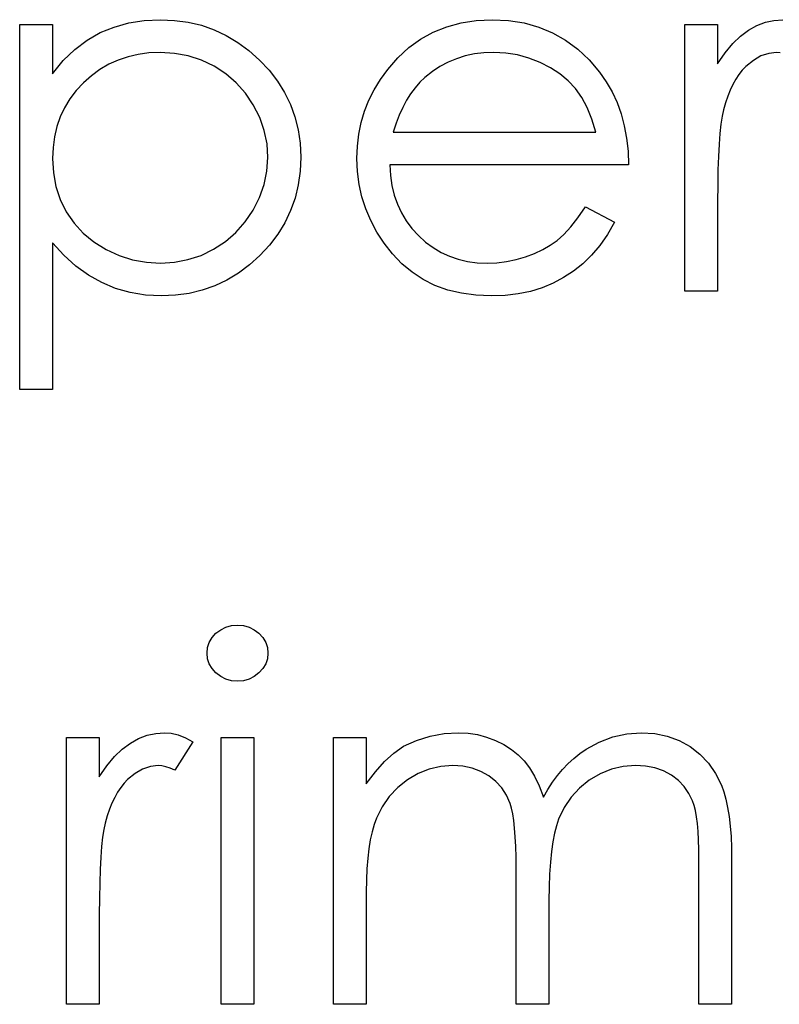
# Model space of a CAD drawing. Header units: inches. Extents: x 220 to 877, y 4 to 174.
# Tile 162 of 256: x 260.397 to 260.684, y 155.79 to 156.161. Entities that reach past the tile are written whole.
import ezdxf

# ---------------------------------------------------------------- set-up
doc = ezdxf.new("R2010")
doc.units = ezdxf.units.IN
doc.header["$LTSCALE"] = 0.5
doc.header["$MEASUREMENT"] = 0
doc.layers.add('SID-M-D', color=42, linetype='Continuous')

msp = doc.modelspace()

# ---------------------------------------------------------------- linework, layer by layer
at = {"layer": 'SID-M-D', "linetype": 'Continuous'}
for p, q in [((260.4386, 156.15999), (260.44443, 156.1609)), ((260.44443, 156.1609), (260.45055, 156.1612)), ((260.45055, 156.1612), (260.45591, 156.16095)), ((260.45591, 156.16095), (260.4611, 156.16026)), ((260.56395, 156.16004), (260.56963, 156.1609)), ((260.56963, 156.1609), (260.57565, 156.1612)), ((260.57565, 156.1612), (260.58183, 156.1609)), ((260.58183, 156.1609), (260.58771, 156.15996)), ((260.67875, 156.16024), (260.68198, 156.16095)), ((260.68198, 156.16095), (260.68529, 156.1612)), ((260.3975, 156.15943), (260.40987, 156.15943)), ((260.3975, 156.02164), (260.3975, 156.15943)), ((260.40987, 156.15943), (260.40987, 156.1408)), ((260.42784, 156.15632), (260.43308, 156.15844)), ((260.43308, 156.15844), (260.4386, 156.15999)), ((260.4611, 156.16026), (260.46607, 156.15908)), ((260.46607, 156.15908), (260.47084, 156.15739)), ((260.47084, 156.15739), (260.47542, 156.15527)), ((260.55349, 156.15651), (260.55856, 156.15855)), ((260.55856, 156.15855), (260.56395, 156.16004)), ((260.58771, 156.15996), (260.59326, 156.15841)), ((260.59326, 156.15841), (260.59848, 156.15626)), ((260.64836, 156.15943), (260.66072, 156.15943)), ((260.64836, 156.05874), (260.64836, 156.15943)), ((260.66072, 156.15943), (260.66072, 156.14461)), ((260.66939, 156.15502), (260.67243, 156.15728)), ((260.67243, 156.15728), (260.67555, 156.15899)), ((260.67555, 156.15899), (260.67875, 156.16024)), ((260.41826, 156.14999), (260.42289, 156.15353)), ((260.42289, 156.15353), (260.42784, 156.15632)), ((260.47542, 156.15527), (260.47978, 156.15264)), ((260.54427, 156.15066), (260.54871, 156.15386)), ((260.54871, 156.15386), (260.55349, 156.15651)), ((260.59848, 156.15626), (260.60339, 156.15347)), ((260.60339, 156.15347), (260.60797, 156.15005)), ((260.66644, 156.15218), (260.66939, 156.15502)), ((260.41392, 156.14577), (260.41826, 156.14999)), ((260.47978, 156.15264), (260.48398, 156.14955)), ((260.48398, 156.14955), (260.48796, 156.14599)), ((260.54013, 156.14682), (260.54427, 156.15066)), ((260.60797, 156.15005), (260.61225, 156.14602)), ((260.66354, 156.1487), (260.66644, 156.15218)), ((260.40987, 156.1408), (260.41392, 156.14577)), ((260.43465, 156.14596), (260.43112, 156.14436)), ((260.43835, 156.14723), (260.43465, 156.14596)), ((260.44222, 156.14812), (260.43835, 156.14723)), ((260.44625, 156.14867), (260.44222, 156.14812)), ((260.45044, 156.14884), (260.44625, 156.14867)), ((260.45585, 156.1485), (260.45044, 156.14884)), ((260.46104, 156.14754), (260.45585, 156.1485)), ((260.46601, 156.14591), (260.46104, 156.14754)), ((260.47079, 156.14365), (260.46601, 156.14591)), ((260.48796, 156.14599), (260.4916, 156.1421)), ((260.53629, 156.14243), (260.54013, 156.14682)), ((260.56226, 156.14649), (260.55906, 156.14514)), ((260.56555, 156.14751), (260.56226, 156.14649)), ((260.569, 156.14826), (260.56555, 156.14751)), ((260.57259, 156.1487), (260.569, 156.14826)), ((260.57629, 156.14884), (260.57259, 156.1487)), ((260.58081, 156.14861), (260.57629, 156.14884)), ((260.58523, 156.1479), (260.58081, 156.14861)), ((260.58956, 156.14674), (260.58523, 156.1479)), ((260.59376, 156.14508), (260.58956, 156.14674)), ((260.61225, 156.14602), (260.6162, 156.14138)), ((260.66072, 156.14461), (260.66354, 156.1487)), ((260.67422, 156.14585), (260.67141, 156.14354)), ((260.67707, 156.14751), (260.67422, 156.14585)), ((260.67999, 156.1485), (260.67707, 156.14751)), ((260.68294, 156.14884), (260.67999, 156.1485)), ((260.6843, 156.14872), (260.68294, 156.14884)), ((260.42778, 156.1424), (260.42458, 156.14006)), ((260.43112, 156.14436), (260.42778, 156.1424)), ((260.4752, 156.1408), (260.47079, 156.14365)), ((260.4916, 156.1421), (260.49475, 156.13799)), ((260.53358, 156.13868), (260.53629, 156.14243)), ((260.55602, 156.14354), (260.55313, 156.1416)), ((260.55906, 156.14514), (260.55602, 156.14354)), ((260.59771, 156.14307), (260.59376, 156.14508)), ((260.60124, 156.14075), (260.59771, 156.14307)), ((260.67005, 156.14213), (260.66878, 156.14053)), ((260.67141, 156.14354), (260.67005, 156.14213)), ((260.42458, 156.14006), (260.42157, 156.13738)), ((260.47915, 156.13741), (260.4752, 156.1408)), ((260.53121, 156.13479), (260.53358, 156.13868)), ((260.55034, 156.13939), (260.54841, 156.13757)), ((260.55313, 156.1416), (260.55034, 156.13939)), ((260.60439, 156.13813), (260.60124, 156.14075)), ((260.60709, 156.1352), (260.60439, 156.13813)), ((260.6162, 156.14138), (260.61874, 156.13777)), ((260.66762, 156.13876), (260.66652, 156.1368)), ((260.66878, 156.14053), (260.66762, 156.13876)), ((260.41884, 156.13443), (260.41646, 156.13131)), ((260.42157, 156.13738), (260.41884, 156.13443)), ((260.48263, 156.13352), (260.47915, 156.13741)), ((260.49475, 156.13799), (260.49742, 156.13371)), ((260.52922, 156.13078), (260.53121, 156.13479)), ((260.54661, 156.13553), (260.54493, 156.13329)), ((260.54841, 156.13757), (260.54661, 156.13553)), ((260.60946, 156.13189), (260.60709, 156.1352)), ((260.61874, 156.13777), (260.62092, 156.13396)), ((260.6655, 156.13465), (260.66456, 156.13233)), ((260.66652, 156.1368), (260.6655, 156.13465)), ((260.41646, 156.13131), (260.41445, 156.12799)), ((260.48561, 156.12907), (260.48263, 156.13352)), ((260.49742, 156.13371), (260.4996, 156.12924)), ((260.52759, 156.12664), (260.52922, 156.13078)), ((260.54338, 156.13084), (260.54195, 156.12813)), ((260.54493, 156.13329), (260.54338, 156.13084)), ((260.61154, 156.12805), (260.60946, 156.13189)), ((260.62092, 156.13396), (260.6228, 156.1299)), ((260.66456, 156.13233), (260.66371, 156.12982)), ((260.41445, 156.12799), (260.41279, 156.12452)), ((260.48804, 156.12432), (260.48561, 156.12907)), ((260.4996, 156.12924), (260.50132, 156.12454)), ((260.54195, 156.12813), (260.54062, 156.12523)), ((260.61333, 156.12369), (260.61154, 156.12805)), ((260.6228, 156.1299), (260.62432, 156.12565)), ((260.66293, 156.12714), (260.66241, 156.12474)), ((260.66371, 156.12982), (260.66293, 156.12714)), ((260.41279, 156.12452), (260.41152, 156.12087)), ((260.48975, 156.11941), (260.48804, 156.12432)), ((260.50132, 156.12454), (260.50253, 156.11969)), ((260.52632, 156.12236), (260.52759, 156.12664)), ((260.54062, 156.12523), (260.53944, 156.12214)), ((260.61479, 156.1188), (260.61333, 156.12369)), ((260.62432, 156.12565), (260.62553, 156.12118)), ((260.66241, 156.12474), (260.66197, 156.12178)), ((260.41152, 156.12087), (260.41061, 156.11704)), ((260.50253, 156.11969), (260.50325, 156.11461)), ((260.52541, 156.11797), (260.52632, 156.12236)), ((260.53944, 156.12214), (260.53836, 156.1188)), ((260.62553, 156.12118), (260.62641, 156.11648)), ((260.66197, 156.12178), (260.66158, 156.11828)), ((260.41061, 156.11704), (260.41006, 156.11303)), ((260.4908, 156.11439), (260.48975, 156.11941)), ((260.52489, 156.11345), (260.52541, 156.11797)), ((260.53836, 156.1188), (260.61479, 156.1188)), ((260.62641, 156.11648), (260.62694, 156.11157)), ((260.66158, 156.11828), (260.66128, 156.11422)), ((260.41006, 156.11303), (260.40987, 156.10887)), ((260.49113, 156.10922), (260.4908, 156.11439)), ((260.50325, 156.11461), (260.5035, 156.10936)), ((260.5247, 156.10881), (260.52489, 156.11345)), ((260.66128, 156.11422), (260.66103, 156.10964)), ((260.40987, 156.10887), (260.4102, 156.1034)), ((260.49077, 156.10409), (260.49113, 156.10922)), ((260.5035, 156.10936), (260.50325, 156.10401)), ((260.52492, 156.10387), (260.5247, 156.10881)), ((260.62694, 156.11157), (260.62716, 156.10644)), ((260.66103, 156.10964), (260.66086, 156.1045)), ((260.62716, 156.10644), (260.53706, 156.10644)), ((260.53706, 156.10644), (260.53731, 156.10246)), ((260.4102, 156.1034), (260.41116, 156.09824)), ((260.48975, 156.09907), (260.49077, 156.10409)), ((260.50325, 156.10401), (260.50253, 156.09885)), ((260.52552, 156.09904), (260.52492, 156.10387)), ((260.53731, 156.10246), (260.53786, 156.09865)), ((260.66086, 156.1045), (260.66075, 156.09882)), ((260.41116, 156.09824), (260.41279, 156.09333)), ((260.48798, 156.09415), (260.48975, 156.09907)), ((260.50253, 156.09885), (260.50134, 156.0939)), ((260.52657, 156.09437), (260.52552, 156.09904)), ((260.53786, 156.09865), (260.53875, 156.09504)), ((260.66075, 156.09882), (260.66072, 156.09258)), ((260.48555, 156.08935), (260.48798, 156.09415)), ((260.50134, 156.0939), (260.49966, 156.08916)), ((260.52806, 156.08982), (260.52657, 156.09437)), ((260.53875, 156.09504), (260.53996, 156.09161)), ((260.41279, 156.09333), (260.41508, 156.08872)), ((260.52994, 156.08538), (260.52806, 156.08982)), ((260.53996, 156.09161), (260.54145, 156.08838)), ((260.60806, 156.08648), (260.61087, 156.09054)), ((260.61087, 156.09054), (260.62186, 156.08477)), ((260.66072, 156.09258), (260.66072, 156.05874)), ((260.41508, 156.08872), (260.41798, 156.08449)), ((260.48255, 156.08488), (260.48555, 156.08935)), ((260.49966, 156.08916), (260.49748, 156.0846)), ((260.54145, 156.08838), (260.54327, 156.08532)), ((260.60532, 156.08306), (260.60806, 156.08648)), ((260.41798, 156.08449), (260.42146, 156.08071)), ((260.47907, 156.08093), (260.48255, 156.08488)), ((260.49748, 156.0846), (260.49483, 156.08027)), ((260.53223, 156.08107), (260.52994, 156.08538)), ((260.54327, 156.08532), (260.54543, 156.08245)), ((260.54543, 156.08245), (260.54788, 156.07974)), ((260.6027, 156.08019), (260.60532, 156.08306)), ((260.62186, 156.08477), (260.61915, 156.08016)), ((260.42146, 156.08071), (260.42549, 156.0774)), ((260.47509, 156.07751), (260.47907, 156.08093)), ((260.49483, 156.08027), (260.49171, 156.07616)), ((260.53496, 156.0769), (260.53223, 156.08107)), ((260.54788, 156.07974), (260.55059, 156.07732)), ((260.60019, 156.07795), (260.6027, 156.08019)), ((260.61915, 156.08016), (260.61626, 156.07602)), ((260.41414, 156.07232), (260.40987, 156.07698)), ((260.40987, 156.07698), (260.40987, 156.02164)), ((260.42549, 156.0774), (260.43007, 156.07455)), ((260.47065, 156.07461), (260.47509, 156.07751)), ((260.49171, 156.07616), (260.48809, 156.07224)), ((260.53811, 156.07287), (260.53496, 156.0769)), ((260.55059, 156.07732), (260.55343, 156.07519)), ((260.55343, 156.07519), (260.55644, 156.0734)), ((260.59475, 156.07444), (260.5976, 156.0761)), ((260.5976, 156.0761), (260.60019, 156.07795)), ((260.61626, 156.07602), (260.61316, 156.07232)), ((260.41864, 156.06826), (260.41414, 156.07232)), ((260.43007, 156.07455), (260.43501, 156.07226)), ((260.43501, 156.07226), (260.44009, 156.07064)), ((260.46096, 156.07066), (260.4659, 156.07229)), ((260.4659, 156.07229), (260.47065, 156.07461)), ((260.48809, 156.07224), (260.48415, 156.06865)), ((260.54162, 156.06914), (260.53811, 156.07287)), ((260.55644, 156.0734), (260.55961, 156.07193)), ((260.55961, 156.07193), (260.56293, 156.0708)), ((260.5847, 156.07066), (260.58824, 156.07168)), ((260.58824, 156.07168), (260.59163, 156.07295)), ((260.59163, 156.07295), (260.59475, 156.07444)), ((260.61316, 156.07232), (260.60985, 156.06912)), ((260.42342, 156.06481), (260.41864, 156.06826)), ((260.44009, 156.07064), (260.44528, 156.06967)), ((260.44528, 156.06967), (260.45064, 156.06934)), ((260.45064, 156.06934), (260.45588, 156.06967)), ((260.45588, 156.06967), (260.46096, 156.07066)), ((260.48415, 156.06865), (260.48001, 156.06556)), ((260.54548, 156.06592), (260.54162, 156.06914)), ((260.56293, 156.0708), (260.5664, 156.07)), ((260.5664, 156.07), (260.57002, 156.0695)), ((260.57002, 156.0695), (260.5738, 156.06934)), ((260.5738, 156.06934), (260.5775, 156.06948)), ((260.5775, 156.06948), (260.58112, 156.06992)), ((260.58112, 156.06992), (260.5847, 156.07066)), ((260.60985, 156.06912), (260.60635, 156.06633)), ((260.42842, 156.062), (260.42342, 156.06481)), ((260.48001, 156.06556), (260.47564, 156.06293)), ((260.54965, 156.06318), (260.54548, 156.06592)), ((260.60265, 156.0639), (260.5987, 156.0618)), ((260.60635, 156.06633), (260.60265, 156.0639)), ((260.43369, 156.05979), (260.42842, 156.062)), ((260.47112, 156.06078), (260.46637, 156.05912)), ((260.47564, 156.06293), (260.47112, 156.06078)), ((260.55412, 156.06095), (260.54965, 156.06318)), ((260.55895, 156.05921), (260.55412, 156.06095)), ((260.5987, 156.0618), (260.59456, 156.06006)), ((260.43918, 156.05824), (260.43369, 156.05979)), ((260.44495, 156.05728), (260.43918, 156.05824)), ((260.45094, 156.05697), (260.44495, 156.05728)), ((260.45627, 156.05722), (260.45094, 156.05697)), ((260.46143, 156.05794), (260.45627, 156.05722)), ((260.46637, 156.05912), (260.46143, 156.05794)), ((260.56409, 156.05797), (260.55895, 156.05921)), ((260.56955, 156.05722), (260.56409, 156.05797)), ((260.57535, 156.05697), (260.56955, 156.05722)), ((260.58056, 156.05716), (260.57535, 156.05697)), ((260.58551, 156.05774), (260.58056, 156.05716)), ((260.59017, 156.05871), (260.58551, 156.05774)), ((260.59456, 156.06006), (260.59017, 156.05871)), ((260.66072, 156.05874), (260.64836, 156.05874)), ((260.40987, 156.02164), (260.3975, 156.02164)), ((260.47153, 155.92969), (260.4733, 155.93104)), ((260.4733, 155.93104), (260.47526, 155.93203)), ((260.47526, 155.93203), (260.47733, 155.93261)), ((260.47733, 155.93261), (260.47959, 155.9328)), ((260.47959, 155.9328), (260.48188, 155.93261)), ((260.48188, 155.93261), (260.48401, 155.93203)), ((260.48401, 155.93203), (260.48597, 155.93104)), ((260.48597, 155.93104), (260.48773, 155.92969)), ((260.46902, 155.92623), (260.47007, 155.92806)), ((260.47007, 155.92806), (260.47153, 155.92969)), ((260.48773, 155.92969), (260.48923, 155.92806)), ((260.48923, 155.92806), (260.49027, 155.92623)), ((260.46816, 155.92215), (260.46838, 155.92428)), ((260.46838, 155.92428), (260.46902, 155.92623)), ((260.49027, 155.92623), (260.49091, 155.92428)), ((260.49091, 155.92428), (260.49113, 155.92215)), ((260.46838, 155.92008), (260.46816, 155.92215)), ((260.46902, 155.91815), (260.46838, 155.92008)), ((260.49091, 155.92008), (260.49027, 155.91815)), ((260.49113, 155.92215), (260.49091, 155.92008)), ((260.47007, 155.91635), (260.46902, 155.91815)), ((260.47153, 155.91472), (260.47007, 155.91635)), ((260.48923, 155.91635), (260.48773, 155.91472)), ((260.49027, 155.91815), (260.48923, 155.91635)), ((260.4733, 155.91337), (260.47153, 155.91472)), ((260.47526, 155.91238), (260.4733, 155.91337)), ((260.47733, 155.9118), (260.47526, 155.91238)), ((260.47959, 155.91161), (260.47733, 155.9118)), ((260.48188, 155.9118), (260.47959, 155.91161)), ((260.48401, 155.91238), (260.48188, 155.9118)), ((260.48597, 155.91337), (260.48401, 155.91238)), ((260.48773, 155.91472), (260.48597, 155.91337)), ((260.41517, 155.89041), (260.42753, 155.89041)), ((260.41517, 155.78971), (260.41517, 155.89041)), ((260.42753, 155.89041), (260.42753, 155.87558)), ((260.43924, 155.88825), (260.44235, 155.88996)), ((260.44235, 155.88996), (260.44556, 155.89121)), ((260.44556, 155.89121), (260.44879, 155.89192)), ((260.44879, 155.89192), (260.4521, 155.89217)), ((260.4521, 155.89217), (260.45467, 155.89195)), ((260.45467, 155.89195), (260.45732, 155.89132)), ((260.45732, 155.89132), (260.46005, 155.89024)), ((260.46005, 155.89024), (260.46286, 155.88872)), ((260.47346, 155.89041), (260.48583, 155.89041)), ((260.47346, 155.78971), (260.47346, 155.89041)), ((260.48583, 155.89041), (260.48583, 155.78971)), ((260.51586, 155.89041), (260.52823, 155.89041)), ((260.51586, 155.78971), (260.51586, 155.89041)), ((260.52823, 155.89041), (260.52823, 155.87291)), ((260.5422, 155.88707), (260.54719, 155.8893)), ((260.54719, 155.8893), (260.55233, 155.8909)), ((260.55233, 155.8909), (260.55757, 155.89184)), ((260.55757, 155.89184), (260.56295, 155.89217)), ((260.56295, 155.89217), (260.5666, 155.89198)), ((260.5666, 155.89198), (260.57013, 155.89145)), ((260.57013, 155.89145), (260.57358, 155.89054)), ((260.57358, 155.89054), (260.57692, 155.88927)), ((260.57692, 155.88927), (260.58009, 155.8877)), ((260.61603, 155.88867), (260.62117, 155.89063)), ((260.62117, 155.89063), (260.62644, 155.89179)), ((260.62644, 155.89179), (260.63193, 155.89217)), ((260.63193, 155.89217), (260.63699, 155.89184)), ((260.63699, 155.89184), (260.64173, 155.89088)), ((260.64173, 155.89088), (260.64618, 155.88922)), ((260.64618, 155.88922), (260.65032, 155.88693)), ((260.43325, 155.88315), (260.4362, 155.88599)), ((260.4362, 155.88599), (260.43924, 155.88825)), ((260.46286, 155.88872), (260.45607, 155.87801)), ((260.53863, 155.8845), (260.5422, 155.88707)), ((260.58009, 155.8877), (260.58294, 155.88591)), ((260.58294, 155.88591), (260.58551, 155.88386)), ((260.60875, 155.88433), (260.61112, 155.88596)), ((260.61112, 155.88596), (260.61603, 155.88867)), ((260.65032, 155.88693), (260.65404, 155.88406)), ((260.43035, 155.87967), (260.43325, 155.88315)), ((260.53513, 155.8813), (260.53863, 155.8845)), ((260.58551, 155.88386), (260.58774, 155.88157)), ((260.60433, 155.88052), (260.60648, 155.88251)), ((260.60648, 155.88251), (260.60875, 155.88433)), ((260.65404, 155.88406), (260.65727, 155.88066)), ((260.42753, 155.87558), (260.43035, 155.87967)), ((260.44387, 155.87848), (260.44103, 155.87683)), ((260.4468, 155.87948), (260.44387, 155.87848)), ((260.44975, 155.87981), (260.4468, 155.87948)), ((260.45111, 155.8797), (260.44975, 155.87981)), ((260.45262, 155.87936), (260.45111, 155.8797)), ((260.45428, 155.87878), (260.45262, 155.87936)), ((260.45607, 155.87801), (260.45428, 155.87878)), ((260.53165, 155.87743), (260.53513, 155.8813)), ((260.55199, 155.87845), (260.5478, 155.87677)), ((260.55633, 155.87948), (260.55199, 155.87845)), ((260.5608, 155.87981), (260.55633, 155.87948)), ((260.56461, 155.87956), (260.5608, 155.87981)), ((260.56814, 155.87884), (260.56461, 155.87956)), ((260.57143, 155.8776), (260.56814, 155.87884)), ((260.58774, 155.88157), (260.58976, 155.87892)), ((260.58976, 155.87892), (260.59166, 155.87575)), ((260.6003, 155.876), (260.60226, 155.87834)), ((260.60226, 155.87834), (260.60433, 155.88052)), ((260.62067, 155.87843), (260.61639, 155.87671)), ((260.62512, 155.87948), (260.62067, 155.87843)), ((260.62978, 155.87981), (260.62512, 155.87948)), ((260.63359, 155.87959), (260.62978, 155.87981)), ((260.6371, 155.8789), (260.63359, 155.87959)), ((260.64035, 155.87774), (260.6371, 155.8789)), ((260.65727, 155.88066), (260.65998, 155.87677)), ((260.43821, 155.87451), (260.43686, 155.8731)), ((260.44103, 155.87683), (260.43821, 155.87451)), ((260.52823, 155.87291), (260.53165, 155.87743)), ((260.54377, 155.87442), (260.54007, 155.8715)), ((260.5478, 155.87677), (260.54377, 155.87442)), ((260.57441, 155.87589), (260.57143, 155.8776)), ((260.57706, 155.87379), (260.57441, 155.87589)), ((260.59166, 155.87575), (260.5934, 155.87208)), ((260.59842, 155.87346), (260.6003, 155.876)), ((260.61639, 155.87671), (260.61234, 155.87429)), ((260.64331, 155.87614), (260.64035, 155.87774)), ((260.64593, 155.87415), (260.64331, 155.87614)), ((260.65998, 155.87677), (260.66216, 155.87233)), ((260.43559, 155.8715), (260.43443, 155.86973)), ((260.43686, 155.8731), (260.43559, 155.8715)), ((260.54007, 155.8715), (260.53687, 155.8681)), ((260.57929, 155.87136), (260.57706, 155.87379)), ((260.58109, 155.8686), (260.57929, 155.87136)), ((260.5934, 155.87208), (260.595, 155.86785)), ((260.595, 155.86785), (260.59666, 155.87075)), ((260.59666, 155.87075), (260.59842, 155.87346)), ((260.60864, 155.8713), (260.60549, 155.86785)), ((260.61234, 155.87429), (260.60864, 155.8713)), ((260.64814, 155.87188), (260.64593, 155.87415)), ((260.64993, 155.86929), (260.64814, 155.87188)), ((260.66216, 155.87233), (260.66307, 155.86984)), ((260.43333, 155.86777), (260.43231, 155.86562)), ((260.43443, 155.86973), (260.43333, 155.86777)), ((260.53687, 155.8681), (260.53419, 155.86427)), ((260.58244, 155.86551), (260.58109, 155.8686)), ((260.60549, 155.86785), (260.60287, 155.86393)), ((260.65131, 155.86642), (260.64993, 155.86929)), ((260.66307, 155.86984), (260.66384, 155.86705)), ((260.66384, 155.86705), (260.66451, 155.86399)), ((260.43137, 155.8633), (260.43051, 155.86079)), ((260.43231, 155.86562), (260.43137, 155.8633)), ((260.53419, 155.86427), (260.53204, 155.85993)), ((260.58299, 155.86371), (260.58244, 155.86551)), ((260.58346, 155.86153), (260.58299, 155.86371)), ((260.60287, 155.86393), (260.60077, 155.85957)), ((260.65186, 155.86476), (260.65131, 155.86642)), ((260.65233, 155.86278), (260.65186, 155.86476)), ((260.66451, 155.86399), (260.66506, 155.86062)), ((260.43051, 155.86079), (260.42974, 155.85811)), ((260.53204, 155.85993), (260.53115, 155.8575)), ((260.58385, 155.85902), (260.58346, 155.86153)), ((260.60077, 155.85957), (260.59991, 155.85709)), ((260.65275, 155.86048), (260.65233, 155.86278)), ((260.65308, 155.85789), (260.65275, 155.86048)), ((260.66506, 155.86062), (260.66547, 155.85698)), ((260.42974, 155.85811), (260.42922, 155.85571)), ((260.53115, 155.8575), (260.53038, 155.8548)), ((260.58418, 155.85612), (260.58385, 155.85902)), ((260.58443, 155.85287), (260.58418, 155.85612)), ((260.59991, 155.85709), (260.59917, 155.85422)), ((260.65333, 155.85496), (260.65308, 155.85789)), ((260.66547, 155.85698), (260.66578, 155.85303)), ((260.42877, 155.85276), (260.42839, 155.84925)), ((260.42922, 155.85571), (260.42877, 155.85276)), ((260.53038, 155.8548), (260.52972, 155.85176)), ((260.58462, 155.84925), (260.58443, 155.85287)), ((260.59917, 155.85422), (260.59856, 155.85096)), ((260.65352, 155.85173), (260.65333, 155.85496)), ((260.66578, 155.85303), (260.66597, 155.84878)), ((260.42839, 155.84925), (260.42808, 155.84519)), ((260.52919, 155.84842), (260.52875, 155.84481)), ((260.52972, 155.85176), (260.52919, 155.84842)), ((260.58473, 155.84525), (260.58462, 155.84925)), ((260.59856, 155.85096), (260.59804, 155.84732)), ((260.65363, 155.84817), (260.65352, 155.85173)), ((260.66597, 155.84878), (260.66602, 155.84425)), ((260.42808, 155.84519), (260.42784, 155.84061)), ((260.52875, 155.84481), (260.52848, 155.84086)), ((260.58476, 155.84091), (260.58473, 155.84525)), ((260.59804, 155.84732), (260.59765, 155.84329)), ((260.65366, 155.84431), (260.65363, 155.84817)), ((260.58476, 155.78971), (260.58476, 155.84091)), ((260.59765, 155.84329), (260.59735, 155.83887)), ((260.65366, 155.78971), (260.65366, 155.84431)), ((260.66602, 155.84425), (260.66602, 155.78971)), ((260.42784, 155.84061), (260.42767, 155.83548)), ((260.52848, 155.84086), (260.52828, 155.83663)), ((260.59735, 155.83887), (260.59718, 155.83407)), ((260.42767, 155.83548), (260.42756, 155.82979)), ((260.52828, 155.83663), (260.52823, 155.83208)), ((260.59718, 155.83407), (260.59713, 155.82888)), ((260.42756, 155.82979), (260.42753, 155.82355)), ((260.52823, 155.83208), (260.52823, 155.78971)), ((260.59713, 155.82888), (260.59713, 155.78971)), ((260.42753, 155.82355), (260.42753, 155.78971)), ((260.42753, 155.78971), (260.41517, 155.78971)), ((260.48583, 155.78971), (260.47346, 155.78971)), ((260.52823, 155.78971), (260.51586, 155.78971)), ((260.59713, 155.78971), (260.58476, 155.78971)), ((260.66602, 155.78971), (260.65366, 155.78971))]:
    msp.add_line(p, q, dxfattribs=at)

doc.saveas('drawing.dxf')
